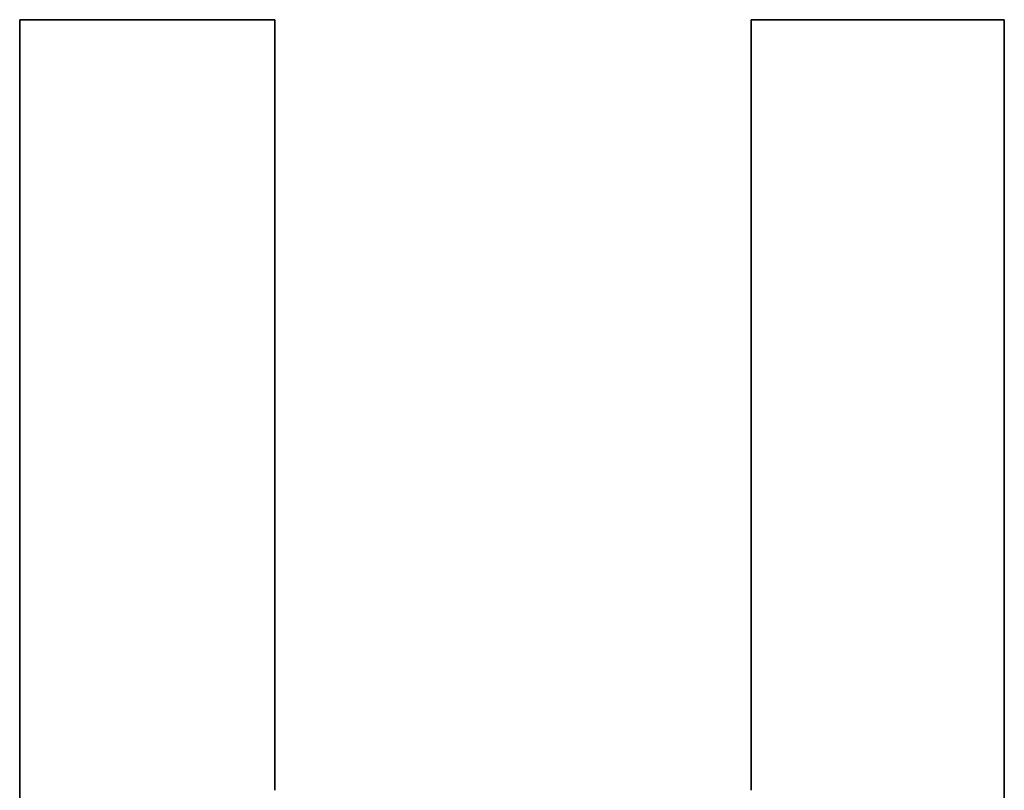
# Model space of a CAD drawing. Extents: x -4.4 to 4.4, y -6.1 to 5.8.
# Tile 145 of 157: x 1.492 to 1.692, y 3.034 to 3.19. Entities that reach past the tile are written whole.
import ezdxf

# ---------------------------------------------------------------- set-up
doc = ezdxf.new("R2010")
doc.units = 0
doc.layers.get('0').update_dxf_attribs({"linetype": 'CONTINUOUS'})

# ---------------------------------------------------------------- blocks, each defined once
blk = doc.blocks.new('*U1')
for p, q in [((1.49164, 3.02789, 5.305), (1.49164, 3.19035, 5.305)), ((1.49164, 3.19035, 5.305), (1.54356, 3.19035, 5.305)), ((1.49164, 3.19035, 5.304), (1.49164, 3.02789, 5.304)), ((1.54356, 3.19035, 5.304), (1.49164, 3.19035, 5.304)), ((1.54356, 3.19035, 5.305), (1.54356, 3.03359, 5.305)), ((1.54356, 3.03359, 5.304), (1.54356, 3.19035, 5.304)), ((1.64046, 3.19035, 5.305), (1.69197, 3.19035, 5.305)), ((1.64046, 3.03359, 5.305), (1.64046, 3.19035, 5.305)), ((1.69197, 3.19035, 5.304), (1.64046, 3.19035, 5.304)), ((1.64046, 3.19035, 5.304), (1.64046, 3.03359, 5.304)), ((1.69197, 3.19035, 5.305), (1.69197, 3.02789, 5.305)), ((1.69197, 3.02789, 5.304), (1.69197, 3.19035, 5.304)), ((1.54356, 3.03359, 5.305), (1.54356, 3.03359, 5.304)), ((1.64046, 3.03359, 5.305), (1.64046, 3.03359, 5.304))]:
    blk.add_line(p, q)
at = {"extrusion": (1, 0, 0)}
for p, q in [((1.49164, 3.02789, 5.305), (1.49164, 3.19035, 5.305)), ((1.49164, 3.19035, 5.305), (1.49164, 3.19035, 5.304)), ((1.49164, 3.19035, 5.304), (1.49164, 3.02789, 5.304)), ((1.64046, 3.03359, 5.305), (1.64046, 3.19035, 5.305)), ((1.64046, 3.19035, 5.305), (1.64046, 3.19035, 5.304)), ((1.64046, 3.19035, 5.304), (1.64046, 3.03359, 5.304)), ((1.64046, 3.03359, 5.305), (1.64046, 3.03359, 5.304))]:
    blk.add_line(p, q, dxfattribs=at)
at = {"extrusion": (0, -1, 0)}
for p, q in [((1.49164, 3.19035, 5.305), (1.54356, 3.19035, 5.305)), ((1.49164, 3.19035, 5.305), (1.49164, 3.19035, 5.304)), ((1.54356, 3.19035, 5.304), (1.49164, 3.19035, 5.304)), ((1.54356, 3.19035, 5.305), (1.54356, 3.19035, 5.304)), ((1.64046, 3.19035, 5.305), (1.69197, 3.19035, 5.305)), ((1.64046, 3.19035, 5.305), (1.64046, 3.19035, 5.304)), ((1.69197, 3.19035, 5.304), (1.64046, 3.19035, 5.304)), ((1.69197, 3.19035, 5.305), (1.69197, 3.19035, 5.304))]:
    blk.add_line(p, q, dxfattribs=at)
at = {"extrusion": (-1, 0, 0)}
for p, q in [((1.54356, 3.19035, 5.305), (1.54356, 3.03359, 5.305)), ((1.54356, 3.19035, 5.305), (1.54356, 3.19035, 5.304)), ((1.54356, 3.03359, 5.304), (1.54356, 3.19035, 5.304)), ((1.69197, 3.19035, 5.305), (1.69197, 3.02789, 5.305)), ((1.69197, 3.19035, 5.305), (1.69197, 3.19035, 5.304)), ((1.69197, 3.02789, 5.304), (1.69197, 3.19035, 5.304)), ((1.54356, 3.03359, 5.305), (1.54356, 3.03359, 5.304))]:
    blk.add_line(p, q, dxfattribs=at)

msp = doc.modelspace()

# ---------------------------------------------------------------- block references
msp.add_blockref('*U1', (0, 0))

doc.saveas('drawing.dxf')
